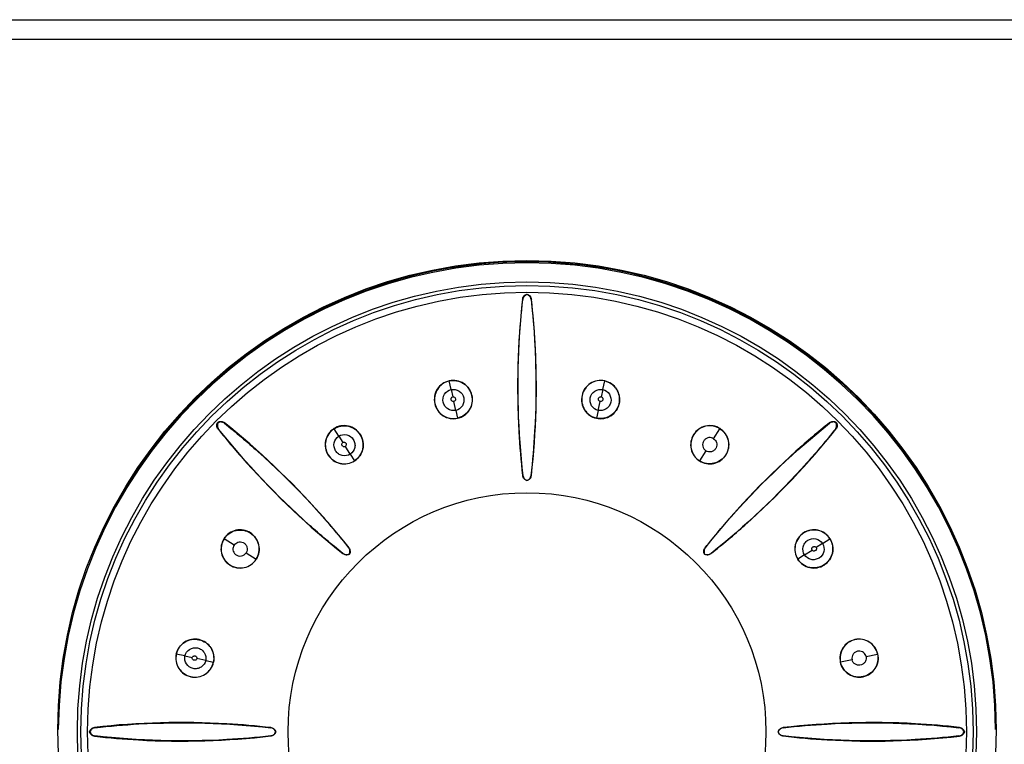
# Model space of a CAD drawing. Header units: millimetres. Extents: x 0 to 1400, y 0 to 1100.
# Tile 19 of 33: x 574 to 599, y 531 to 550. Entities that reach past the tile are written whole.
import ezdxf

# ---------------------------------------------------------------- set-up
doc = ezdxf.new("R2010")
doc.units = ezdxf.units.MM
doc.header["$LTSCALE"] = 77
doc.layers.add('00_COMPONENTS', color=7, linetype='CONTINUOUS')

msp = doc.modelspace()

# ---------------------------------------------------------------- linework, layer by layer
at = {"layer": '00_COMPONENTS', "color": 9, "linetype": 'CONTINUOUS'}
for p, q in [((560.824, 549.678), (612.176, 549.678)), ((560.824, 549.179), (612.176, 549.179)), ((586.394, 542.523), (586.385, 542.533)), ((586.605, 542.523), (586.614, 542.533)), ((584.561, 540.221), (584.511, 540.443)), ((588.439, 540.221), (588.488, 540.443)), ((584.561, 540.221), (584.601, 540.037)), ((588.439, 540.221), (588.398, 540.037)), ((584.678, 539.691), (584.629, 539.917)), ((588.322, 539.691), (588.373, 539.917)), ((584.678, 539.691), (584.722, 539.492)), ((588.322, 539.691), (588.278, 539.492)), ((578.761, 539.361), (578.761, 539.374)), ((594.238, 539.361), (594.239, 539.374)), ((578.612, 539.212), (578.599, 539.212)), ((581.686, 539.03), (581.564, 539.222)), ((581.686, 539.03), (581.787, 538.871)), ((591.273, 538.966), (591.436, 539.222)), ((594.388, 539.212), (594.401, 539.212)), ((581.977, 538.573), (581.854, 538.768)), ((581.977, 538.573), (582.087, 538.4)), ((591.076, 538.656), (590.913, 538.4)), ((586.396, 538.026), (586.393, 538.022)), ((586.603, 538.026), (586.606, 538.022)), ((579.007, 536.246), (578.751, 536.409)), ((594.057, 536.287), (593.897, 536.186)), ((594.057, 536.287), (594.248, 536.409)), ((579.317, 536.049), (579.573, 535.886)), ((581.793, 536.033), (581.793, 536.029)), ((581.94, 536.18), (581.944, 536.18)), ((591.06, 536.18), (591.056, 536.18)), ((593.599, 535.996), (593.427, 535.886)), ((593.599, 535.996), (593.795, 536.119)), ((577.752, 533.412), (577.53, 533.462)), ((595.173, 533.396), (595.469, 533.462)), ((577.752, 533.412), (577.936, 533.371)), ((578.282, 533.295), (578.056, 533.346)), ((578.282, 533.295), (578.481, 533.251)), ((594.815, 533.317), (594.519, 533.251)), ((575.45, 531.579), (575.44, 531.588)), ((593.053, 531.577), (593.049, 531.58)), ((597.549, 531.579), (597.559, 531.588)), ((575.45, 531.368), (575.44, 531.359)), ((579.947, 531.37), (579.951, 531.367)), ((593.053, 531.37), (593.049, 531.367)), ((597.549, 531.368), (597.559, 531.359))]:
    msp.add_line(p, q, dxfattribs=at)
at = {"layer": '00_COMPONENTS', "color": 7, "linetype": 'CONTINUOUS'}
for p, q in [((586.5, 542.649), (586.5, 542.662)), ((578.588, 539.385), (578.597, 539.376)), ((594.403, 539.376), (594.412, 539.385)), ((586.5, 537.896), (586.5, 537.9)), ((581.955, 536.018), (581.958, 536.015)), ((591.041, 536.015), (591.044, 536.018)), ((575.324, 531.473), (575.311, 531.473)), ((580.077, 531.473), (580.073, 531.473)), ((592.927, 531.473), (592.922, 531.473)), ((597.676, 531.473), (597.689, 531.473))]:
    msp.add_line(p, q, dxfattribs=at)
for centre, radius in [((586.5, 531.523), 12), ((586.5, 531.473), 11.5), ((586.5, 531.473), 6.112)]:
    msp.add_circle(centre, radius, dxfattribs=at)
at = {"layer": '00_COMPONENTS', "color": 9, "linetype": 'CONTINUOUS'}
for radius in [11.41, 11.238]:
    msp.add_circle((586.5, 531.473), radius, dxfattribs=at)
at = {"layer": '00_COMPONENTS', "color": 7, "linetype": 'CONTINUOUS'}
for radius, start, end in [(11.988, 0.2755, 179.7265), (12.016, 27.6478, 155.2222)]:
    msp.add_arc((586.5, 531.473), radius, start, end, dxfattribs=at)
for points, knots in [([(586.385, 542.533), (586.344, 542.159), (586.219, 540.659), (586.264, 539.145), (586.393, 538.022)], [0, 0, 0, 0, 0.2496, 1, 1, 1, 1]), ([(586.396, 538.026), (586.354, 538.399), (586.227, 539.895), (586.268, 541.405), (586.394, 542.523)], [0, 0, 0, 0, 0.250229, 1, 1, 1, 1]), ([(586.385, 542.533), (586.389, 542.562), (586.415, 542.622), (586.47, 542.655), (586.5, 542.662)], [0, 0, 0, 0, 0.498794, 1, 1, 1, 1]), ([(586.5, 542.649), (586.472, 542.641), (586.421, 542.608), (586.397, 542.551), (586.394, 542.523)], [0, 0, 0, 0, 0.500078, 1, 1, 1, 1]), ([(586.5, 542.662), (586.529, 542.655), (586.585, 542.622), (586.611, 542.562), (586.614, 542.533)], [0, 0, 0, 0, 0.501203, 1, 1, 1, 1]), ([(586.605, 542.523), (586.602, 542.551), (586.579, 542.608), (586.527, 542.641), (586.5, 542.649)], [0, 0, 0, 0, 0.499925, 1, 1, 1, 1]), ([(586.605, 542.523), (586.647, 542.15), (586.774, 540.654), (586.73, 539.144), (586.603, 538.026)], [0, 0, 0, 0, 0.250159, 1, 1, 1, 1]), ([(586.606, 538.022), (586.65, 538.397), (586.779, 539.897), (586.739, 541.412), (586.614, 542.533)], [0, 0, 0, 0, 0.250751, 1, 1, 1, 1]), ([(584.511, 540.446), (584.448, 540.432), (584.328, 540.379), (584.193, 540.237), (584.124, 540.054), (584.129, 539.859), (584.208, 539.68), (584.348, 539.544), (584.53, 539.473), (584.661, 539.475), (584.723, 539.489)], [0, 0, 0, 0, 0.125451, 0.250721, 0.375713, 0.500456, 0.625102, 0.74984, 0.874823, 1, 1, 1, 1]), ([(584.511, 540.443), (584.45, 540.429), (584.331, 540.376), (584.197, 540.235), (584.128, 540.054), (584.132, 539.86), (584.21, 539.683), (584.349, 539.547), (584.53, 539.477), (584.66, 539.478), (584.722, 539.492)], [0, 0, 0, 0, 0.125325, 0.250479, 0.375394, 0.500113, 0.624768, 0.749608, 0.874704, 1, 1, 1, 1]), ([(584.723, 539.489), (584.785, 539.502), (584.905, 539.556), (585.04, 539.698), (585.109, 539.881), (585.105, 540.076), (585.026, 540.254), (584.886, 540.391), (584.704, 540.462), (584.573, 540.46), (584.511, 540.446)], [0, 0, 0, 0, 0.125333, 0.250433, 0.375281, 0.49995, 0.624632, 0.749515, 0.874655, 1, 1, 1, 1]), ([(584.511, 540.443), (584.573, 540.456), (584.703, 540.458), (584.884, 540.387), (585.023, 540.252), (585.101, 540.075), (585.105, 539.881), (585.037, 539.7), (584.903, 539.559), (584.784, 539.506), (584.722, 539.492)], [0, 0, 0, 0, 0.12533, 0.250486, 0.37538, 0.50009, 0.624764, 0.749611, 0.874699, 1, 1, 1, 1]), ([(588.489, 540.446), (588.427, 540.46), (588.295, 540.462), (588.113, 540.39), (587.973, 540.254), (587.895, 540.075), (587.891, 539.88), (587.96, 539.697), (588.095, 539.556), (588.215, 539.502), (588.277, 539.489)], [0, 0, 0, 0, 0.125451, 0.250721, 0.375713, 0.500456, 0.625102, 0.749841, 0.874823, 1, 1, 1, 1]), ([(588.488, 540.443), (588.427, 540.456), (588.296, 540.458), (588.115, 540.387), (587.976, 540.252), (587.898, 540.075), (587.895, 539.881), (587.963, 539.7), (588.097, 539.559), (588.216, 539.506), (588.278, 539.492)], [0, 0, 0, 0, 0.125325, 0.250479, 0.375394, 0.500113, 0.624768, 0.749608, 0.874704, 1, 1, 1, 1]), ([(588.277, 539.489), (588.339, 539.475), (588.47, 539.473), (588.652, 539.544), (588.792, 539.681), (588.871, 539.859), (588.875, 540.054), (588.806, 540.237), (588.671, 540.379), (588.551, 540.432), (588.489, 540.446)], [0, 0, 0, 0, 0.125333, 0.250433, 0.375281, 0.49995, 0.624632, 0.749515, 0.874655, 1, 1, 1, 1]), ([(588.488, 540.443), (588.55, 540.429), (588.669, 540.376), (588.803, 540.235), (588.872, 540.054), (588.868, 539.86), (588.789, 539.683), (588.651, 539.547), (588.47, 539.477), (588.339, 539.478), (588.278, 539.492)], [0, 0, 0, 0, 0.125325, 0.250479, 0.375394, 0.500113, 0.624768, 0.749608, 0.874704, 1, 1, 1, 1]), ([(578.599, 539.212), (578.58, 539.236), (578.556, 539.296), (578.572, 539.359), (578.588, 539.385)], [0, 0, 0, 0, 0.498779, 1, 1, 1, 1]), ([(578.597, 539.376), (578.583, 539.351), (578.571, 539.291), (578.594, 539.234), (578.612, 539.212)], [0, 0, 0, 0, 0.500074, 1, 1, 1, 1]), ([(578.588, 539.385), (578.614, 539.401), (578.677, 539.417), (578.737, 539.393), (578.761, 539.374)], [0, 0, 0, 0, 0.501219, 1, 1, 1, 1]), ([(578.761, 539.361), (578.739, 539.379), (578.682, 539.402), (578.622, 539.39), (578.597, 539.376)], [0, 0, 0, 0, 0.499925, 1, 1, 1, 1]), ([(581.944, 536.18), (581.709, 536.475), (580.74, 537.627), (579.641, 538.67), (578.761, 539.374)], [0, 0, 0, 0, 0.250751, 1, 1, 1, 1]), ([(578.761, 539.361), (579.055, 539.127), (580.202, 538.158), (581.239, 537.06), (581.94, 536.18)], [0, 0, 0, 0, 0.250159, 1, 1, 1, 1]), ([(581.562, 539.225), (581.508, 539.19), (581.413, 539.099), (581.335, 538.919), (581.333, 538.724), (581.404, 538.542), (581.539, 538.401), (581.717, 538.321), (581.912, 538.316), (582.035, 538.363), (582.089, 538.397)], [0, 0, 0, 0, 0.125451, 0.250721, 0.375713, 0.500456, 0.625102, 0.749841, 0.874823, 1, 1, 1, 1]), ([(582.089, 538.397), (582.142, 538.432), (582.237, 538.523), (582.315, 538.702), (582.317, 538.898), (582.247, 539.08), (582.112, 539.221), (581.934, 539.301), (581.738, 539.306), (581.615, 539.259), (581.562, 539.225)], [0, 0, 0, 0, 0.125333, 0.250433, 0.375281, 0.49995, 0.624632, 0.749515, 0.874655, 1, 1, 1, 1]), ([(581.564, 539.222), (581.617, 539.256), (581.739, 539.302), (581.933, 539.297), (582.11, 539.218), (582.244, 539.078), (582.314, 538.897), (582.312, 538.703), (582.233, 538.525), (582.14, 538.434), (582.087, 538.4)], [0, 0, 0, 0, 0.125325, 0.250479, 0.375394, 0.500113, 0.624768, 0.749608, 0.874704, 1, 1, 1, 1]), ([(591.438, 539.225), (591.384, 539.259), (591.262, 539.306), (591.066, 539.301), (590.887, 539.22), (590.752, 539.079), (590.682, 538.897), (590.685, 538.702), (590.763, 538.523), (590.857, 538.432), (590.911, 538.397)], [0, 0, 0, 0, 0.125467, 0.250736, 0.375729, 0.500484, 0.625133, 0.749862, 0.874833, 1, 1, 1, 1]), ([(591.436, 539.222), (591.383, 539.256), (591.261, 539.302), (591.067, 539.297), (590.89, 539.217), (590.756, 539.078), (590.686, 538.897), (590.688, 538.703), (590.766, 538.525), (590.86, 538.434), (590.913, 538.4)], [0, 0, 0, 0, 0.12533, 0.250486, 0.37538, 0.50009, 0.624764, 0.749611, 0.874699, 1, 1, 1, 1]), ([(590.911, 538.397), (590.965, 538.363), (591.088, 538.316), (591.283, 538.321), (591.461, 538.402), (591.596, 538.542), (591.667, 538.724), (591.664, 538.92), (591.586, 539.099), (591.492, 539.19), (591.438, 539.225)], [0, 0, 0, 0, 0.125333, 0.250433, 0.375281, 0.49995, 0.624632, 0.749515, 0.874655, 1, 1, 1, 1]), ([(594.239, 539.374), (593.946, 539.14), (592.797, 538.167), (591.758, 537.064), (591.056, 536.18)], [0, 0, 0, 0, 0.2496, 1, 1, 1, 1]), ([(591.06, 536.18), (591.294, 536.474), (592.261, 537.621), (593.359, 538.659), (594.238, 539.361)], [0, 0, 0, 0, 0.250229, 1, 1, 1, 1]), ([(594.403, 539.376), (594.377, 539.39), (594.317, 539.402), (594.261, 539.379), (594.238, 539.361)], [0, 0, 0, 0, 0.500078, 1, 1, 1, 1]), ([(594.239, 539.374), (594.263, 539.393), (594.323, 539.417), (594.386, 539.401), (594.412, 539.385)], [0, 0, 0, 0, 0.498779, 1, 1, 1, 1]), ([(594.388, 539.212), (594.406, 539.234), (594.429, 539.291), (594.416, 539.351), (594.403, 539.376)], [0, 0, 0, 0, 0.499925, 1, 1, 1, 1]), ([(594.412, 539.385), (594.427, 539.359), (594.444, 539.296), (594.42, 539.236), (594.401, 539.212)], [0, 0, 0, 0, 0.501219, 1, 1, 1, 1]), ([(578.599, 539.212), (578.833, 538.919), (579.806, 537.77), (580.909, 536.731), (581.793, 536.029)], [0, 0, 0, 0, 0.2496, 1, 1, 1, 1]), ([(581.793, 536.033), (581.499, 536.267), (580.352, 537.235), (579.314, 538.332), (578.612, 539.212)], [0, 0, 0, 0, 0.250229, 1, 1, 1, 1]), ([(581.564, 539.222), (581.51, 539.188), (581.417, 539.097), (581.339, 538.919), (581.336, 538.725), (581.406, 538.544), (581.541, 538.405), (581.717, 538.325), (581.912, 538.32), (582.033, 538.367), (582.087, 538.4)], [0, 0, 0, 0, 0.12533, 0.250486, 0.37538, 0.50009, 0.624764, 0.749611, 0.874699, 1, 1, 1, 1]), ([(591.436, 539.222), (591.49, 539.188), (591.583, 539.097), (591.661, 538.919), (591.663, 538.725), (591.593, 538.544), (591.459, 538.405), (591.282, 538.325), (591.088, 538.32), (590.966, 538.367), (590.913, 538.4)], [0, 0, 0, 0, 0.125325, 0.250479, 0.375394, 0.500113, 0.624768, 0.749608, 0.874704, 1, 1, 1, 1]), ([(591.273, 538.966), (591.239, 538.987), (591.171, 539.004), (591.087, 538.975), (591.028, 538.928), (590.995, 538.857), (590.987, 538.755), (591.035, 538.683), (591.076, 538.656)], [0, 0, 0, 0, 0.214445, 0.337538, 0.466162, 0.60226, 0.739119, 1, 1, 1, 1]), ([(591.206, 536.029), (591.502, 536.264), (592.654, 537.232), (593.697, 538.332), (594.401, 539.212)], [0, 0, 0, 0, 0.250751, 1, 1, 1, 1]), ([(594.388, 539.212), (594.154, 538.918), (593.185, 537.771), (592.087, 536.734), (591.207, 536.033)], [0, 0, 0, 0, 0.250159, 1, 1, 1, 1]), ([(591.273, 538.966), (591.307, 538.944), (591.351, 538.889), (591.36, 538.801), (591.343, 538.728), (591.293, 538.668), (591.203, 538.617), (591.118, 538.63), (591.076, 538.656)], [0, 0, 0, 0, 0.214797, 0.337557, 0.465489, 0.602228, 0.739169, 1, 1, 1, 1]), ([(586.5, 537.896), (586.472, 537.904), (586.421, 537.937), (586.397, 537.994), (586.393, 538.022)], [0, 0, 0, 0, 0.500402, 1, 1, 1, 1]), ([(586.396, 538.026), (586.4, 537.998), (586.423, 537.942), (586.473, 537.909), (586.5, 537.9)], [0, 0, 0, 0, 0.499988, 1, 1, 1, 1]), ([(586.5, 537.9), (586.527, 537.909), (586.577, 537.942), (586.6, 537.998), (586.603, 538.026)], [0, 0, 0, 0, 0.500016, 1, 1, 1, 1]), ([(586.606, 538.022), (586.603, 537.994), (586.579, 537.937), (586.528, 537.904), (586.5, 537.896)], [0, 0, 0, 0, 0.499596, 1, 1, 1, 1]), ([(579.576, 535.884), (579.61, 535.938), (579.657, 536.061), (579.652, 536.256), (579.571, 536.435), (579.431, 536.57), (579.249, 536.64), (579.053, 536.638), (578.874, 536.56), (578.783, 536.465), (578.748, 536.411)], [0, 0, 0, 0, 0.125333, 0.250433, 0.375281, 0.49995, 0.624632, 0.749515, 0.874655, 1, 1, 1, 1]), ([(578.751, 536.409), (578.785, 536.463), (578.876, 536.556), (579.054, 536.634), (579.248, 536.637), (579.429, 536.567), (579.568, 536.432), (579.648, 536.256), (579.653, 536.061), (579.606, 535.94), (579.573, 535.886)], [0, 0, 0, 0, 0.12533, 0.250486, 0.37538, 0.50009, 0.624764, 0.749611, 0.874699, 1, 1, 1, 1]), ([(594.251, 536.411), (594.217, 536.465), (594.126, 536.56), (593.946, 536.638), (593.751, 536.64), (593.569, 536.569), (593.428, 536.434), (593.348, 536.256), (593.343, 536.061), (593.39, 535.938), (593.424, 535.884)], [0, 0, 0, 0, 0.125451, 0.250721, 0.375713, 0.500456, 0.625102, 0.749841, 0.874823, 1, 1, 1, 1]), ([(594.248, 536.409), (594.214, 536.463), (594.124, 536.556), (593.946, 536.634), (593.752, 536.637), (593.571, 536.567), (593.431, 536.432), (593.351, 536.256), (593.347, 536.061), (593.393, 535.94), (593.427, 535.886)], [0, 0, 0, 0, 0.12533, 0.250486, 0.37538, 0.50009, 0.624764, 0.749611, 0.874699, 1, 1, 1, 1]), ([(578.748, 536.411), (578.714, 536.358), (578.667, 536.235), (578.672, 536.039), (578.752, 535.861), (578.893, 535.726), (579.075, 535.656), (579.271, 535.658), (579.45, 535.736), (579.541, 535.831), (579.576, 535.884)], [0, 0, 0, 0, 0.125344, 0.250479, 0.37536, 0.500047, 0.624726, 0.749581, 0.874682, 1, 1, 1, 1]), ([(578.751, 536.409), (578.717, 536.356), (578.671, 536.234), (578.676, 536.04), (578.755, 535.863), (578.895, 535.729), (579.076, 535.659), (579.27, 535.661), (579.448, 535.74), (579.539, 535.833), (579.573, 535.886)], [0, 0, 0, 0, 0.125325, 0.250479, 0.375394, 0.500113, 0.624768, 0.749608, 0.874704, 1, 1, 1, 1]), ([(579.007, 536.246), (578.986, 536.212), (578.969, 536.144), (578.998, 536.06), (579.045, 536.001), (579.115, 535.968), (579.218, 535.96), (579.29, 536.008), (579.317, 536.049)], [0, 0, 0, 0, 0.214797, 0.337557, 0.465489, 0.602228, 0.739169, 1, 1, 1, 1]), ([(579.007, 536.246), (579.029, 536.28), (579.084, 536.324), (579.173, 536.333), (579.245, 536.316), (579.305, 536.266), (579.355, 536.176), (579.343, 536.091), (579.317, 536.049)], [0, 0, 0, 0, 0.214445, 0.337538, 0.466162, 0.60226, 0.739119, 1, 1, 1, 1]), ([(593.424, 535.884), (593.458, 535.831), (593.55, 535.736), (593.729, 535.658), (593.925, 535.656), (594.106, 535.726), (594.247, 535.861), (594.328, 536.039), (594.333, 536.235), (594.286, 536.358), (594.251, 536.411)], [0, 0, 0, 0, 0.125334, 0.250433, 0.37528, 0.49995, 0.624632, 0.749514, 0.874655, 1, 1, 1, 1]), ([(594.248, 536.409), (594.282, 536.356), (594.329, 536.234), (594.324, 536.04), (594.244, 535.863), (594.104, 535.729), (593.924, 535.659), (593.73, 535.661), (593.552, 535.74), (593.461, 535.833), (593.427, 535.886)], [0, 0, 0, 0, 0.12533, 0.250486, 0.37538, 0.50009, 0.624764, 0.749611, 0.874699, 1, 1, 1, 1]), ([(581.793, 536.033), (581.815, 536.016), (581.871, 535.993), (581.93, 536.005), (581.955, 536.018)], [0, 0, 0, 0, 0.499988, 1, 1, 1, 1]), ([(581.958, 536.015), (581.933, 536.001), (581.873, 535.988), (581.816, 536.011), (581.793, 536.029)], [0, 0, 0, 0, 0.50043, 1, 1, 1, 1]), ([(581.955, 536.018), (581.968, 536.043), (581.98, 536.102), (581.957, 536.158), (581.94, 536.18)], [0, 0, 0, 0, 0.500021, 1, 1, 1, 1]), ([(581.944, 536.18), (581.962, 536.157), (581.985, 536.1), (581.972, 536.04), (581.958, 536.015)], [0, 0, 0, 0, 0.499568, 1, 1, 1, 1]), ([(591.041, 536.015), (591.028, 536.04), (591.015, 536.1), (591.038, 536.157), (591.056, 536.18)], [0, 0, 0, 0, 0.50043, 1, 1, 1, 1]), ([(591.06, 536.18), (591.043, 536.158), (591.02, 536.102), (591.031, 536.043), (591.044, 536.018)], [0, 0, 0, 0, 0.499988, 1, 1, 1, 1]), ([(591.206, 536.029), (591.184, 536.011), (591.127, 535.988), (591.067, 536.001), (591.041, 536.015)], [0, 0, 0, 0, 0.499568, 1, 1, 1, 1]), ([(591.044, 536.018), (591.069, 536.005), (591.129, 535.993), (591.184, 536.016), (591.207, 536.033)], [0, 0, 0, 0, 0.500016, 1, 1, 1, 1]), ([(578.484, 533.25), (578.498, 533.312), (578.5, 533.444), (578.429, 533.626), (578.292, 533.766), (578.114, 533.844), (577.919, 533.849), (577.736, 533.779), (577.594, 533.645), (577.541, 533.525), (577.527, 533.462)], [0, 0, 0, 0, 0.125333, 0.250433, 0.375281, 0.49995, 0.624632, 0.749515, 0.874655, 1, 1, 1, 1]), ([(577.53, 533.462), (577.544, 533.523), (577.597, 533.642), (577.738, 533.776), (577.919, 533.845), (578.113, 533.841), (578.29, 533.763), (578.426, 533.624), (578.496, 533.443), (578.495, 533.313), (578.481, 533.251)], [0, 0, 0, 0, 0.12533, 0.250486, 0.37538, 0.50009, 0.624764, 0.749611, 0.874699, 1, 1, 1, 1]), ([(595.473, 533.462), (595.459, 533.525), (595.406, 533.645), (595.263, 533.78), (595.08, 533.849), (594.885, 533.844), (594.707, 533.765), (594.571, 533.625), (594.499, 533.443), (594.502, 533.312), (594.515, 533.25)], [0, 0, 0, 0, 0.125451, 0.250721, 0.375713, 0.500456, 0.625102, 0.749841, 0.874823, 1, 1, 1, 1]), ([(595.469, 533.462), (595.456, 533.523), (595.403, 533.642), (595.262, 533.776), (595.08, 533.845), (594.887, 533.841), (594.709, 533.763), (594.574, 533.624), (594.503, 533.443), (594.505, 533.313), (594.519, 533.251)], [0, 0, 0, 0, 0.12533, 0.250486, 0.37538, 0.50009, 0.624764, 0.749611, 0.874699, 1, 1, 1, 1]), ([(577.527, 533.462), (577.513, 533.4), (577.511, 533.269), (577.583, 533.086), (577.719, 532.946), (577.898, 532.868), (578.093, 532.864), (578.276, 532.933), (578.417, 533.068), (578.471, 533.188), (578.484, 533.25)], [0, 0, 0, 0, 0.125451, 0.250721, 0.375713, 0.500456, 0.625102, 0.749841, 0.874823, 1, 1, 1, 1]), ([(577.53, 533.462), (577.517, 533.4), (577.515, 533.27), (577.586, 533.089), (577.721, 532.95), (577.898, 532.872), (578.092, 532.868), (578.273, 532.936), (578.414, 533.07), (578.467, 533.189), (578.481, 533.251)], [0, 0, 0, 0, 0.125325, 0.250479, 0.375394, 0.500113, 0.624768, 0.749608, 0.874704, 1, 1, 1, 1]), ([(594.515, 533.25), (594.529, 533.188), (594.583, 533.068), (594.724, 532.933), (594.907, 532.864), (595.102, 532.868), (595.281, 532.947), (595.417, 533.087), (595.489, 533.269), (595.487, 533.4), (595.473, 533.462)], [0, 0, 0, 0, 0.125333, 0.250433, 0.375281, 0.49995, 0.624632, 0.749515, 0.874655, 1, 1, 1, 1]), ([(595.469, 533.462), (595.483, 533.4), (595.485, 533.27), (595.414, 533.089), (595.279, 532.95), (595.101, 532.872), (594.908, 532.868), (594.726, 532.936), (594.586, 533.07), (594.533, 533.189), (594.519, 533.251)], [0, 0, 0, 0, 0.125325, 0.250479, 0.375394, 0.500113, 0.624768, 0.749608, 0.874704, 1, 1, 1, 1]), ([(595.173, 533.396), (595.164, 533.435), (595.128, 533.495), (595.048, 533.534), (594.973, 533.542), (594.9, 533.516), (594.822, 533.449), (594.805, 533.364), (594.815, 533.317)], [0, 0, 0, 0, 0.214445, 0.337538, 0.466162, 0.60226, 0.739119, 1, 1, 1, 1]), ([(595.173, 533.396), (595.182, 533.357), (595.174, 533.287), (595.118, 533.218), (595.054, 533.179), (594.976, 533.172), (594.877, 533.199), (594.826, 533.269), (594.815, 533.317)], [0, 0, 0, 0, 0.214797, 0.337557, 0.465489, 0.602228, 0.739169, 1, 1, 1, 1]), ([(579.951, 531.58), (579.576, 531.623), (578.076, 531.752), (576.561, 531.712), (575.44, 531.588)], [0, 0, 0, 0, 0.250751, 1, 1, 1, 1]), ([(575.45, 531.579), (575.823, 531.621), (577.319, 531.747), (578.829, 531.704), (579.947, 531.577)], [0, 0, 0, 0, 0.250159, 1, 1, 1, 1]), ([(597.559, 531.588), (597.186, 531.629), (595.686, 531.754), (594.171, 531.709), (593.049, 531.58)], [0, 0, 0, 0, 0.2496, 1, 1, 1, 1]), ([(593.053, 531.577), (593.426, 531.619), (594.921, 531.746), (596.431, 531.705), (597.549, 531.579)], [0, 0, 0, 0, 0.250229, 1, 1, 1, 1]), ([(575.311, 531.473), (575.318, 531.503), (575.351, 531.558), (575.41, 531.584), (575.44, 531.588)], [0, 0, 0, 0, 0.501219, 1, 1, 1, 1]), ([(575.44, 531.359), (575.41, 531.362), (575.351, 531.388), (575.318, 531.444), (575.311, 531.473)], [0, 0, 0, 0, 0.498779, 1, 1, 1, 1]), ([(575.45, 531.579), (575.422, 531.575), (575.365, 531.552), (575.332, 531.501), (575.324, 531.473)], [0, 0, 0, 0, 0.499925, 1, 1, 1, 1]), ([(575.324, 531.473), (575.332, 531.446), (575.365, 531.394), (575.422, 531.371), (575.45, 531.368)], [0, 0, 0, 0, 0.500078, 1, 1, 1, 1]), ([(580.073, 531.473), (580.064, 531.5), (580.031, 531.55), (579.975, 531.573), (579.947, 531.577)], [0, 0, 0, 0, 0.500016, 1, 1, 1, 1]), ([(579.947, 531.37), (579.975, 531.373), (580.031, 531.396), (580.064, 531.446), (580.073, 531.473)], [0, 0, 0, 0, 0.499988, 1, 1, 1, 1]), ([(579.951, 531.58), (579.979, 531.576), (580.036, 531.552), (580.069, 531.501), (580.077, 531.473)], [0, 0, 0, 0, 0.499568, 1, 1, 1, 1]), ([(580.077, 531.473), (580.069, 531.445), (580.036, 531.394), (579.979, 531.37), (579.951, 531.367)], [0, 0, 0, 0, 0.500434, 1, 1, 1, 1]), ([(592.922, 531.473), (592.931, 531.501), (592.964, 531.552), (593.021, 531.576), (593.049, 531.58)], [0, 0, 0, 0, 0.500434, 1, 1, 1, 1]), ([(593.049, 531.367), (593.021, 531.37), (592.964, 531.394), (592.931, 531.445), (592.922, 531.473)], [0, 0, 0, 0, 0.499568, 1, 1, 1, 1]), ([(593.053, 531.577), (593.025, 531.573), (592.969, 531.55), (592.935, 531.5), (592.927, 531.473)], [0, 0, 0, 0, 0.499988, 1, 1, 1, 1]), ([(592.927, 531.473), (592.935, 531.446), (592.969, 531.396), (593.025, 531.373), (593.053, 531.37)], [0, 0, 0, 0, 0.500021, 1, 1, 1, 1]), ([(597.676, 531.473), (597.668, 531.501), (597.634, 531.552), (597.578, 531.575), (597.549, 531.579)], [0, 0, 0, 0, 0.500074, 1, 1, 1, 1]), ([(597.549, 531.368), (597.578, 531.371), (597.634, 531.394), (597.668, 531.446), (597.676, 531.473)], [0, 0, 0, 0, 0.499925, 1, 1, 1, 1]), ([(597.559, 531.588), (597.589, 531.584), (597.649, 531.558), (597.682, 531.503), (597.689, 531.473)], [0, 0, 0, 0, 0.498779, 1, 1, 1, 1]), ([(597.689, 531.473), (597.682, 531.444), (597.649, 531.388), (597.589, 531.362), (597.559, 531.359)], [0, 0, 0, 0, 0.501219, 1, 1, 1, 1]), ([(575.44, 531.359), (575.814, 531.317), (577.314, 531.193), (578.828, 531.238), (579.951, 531.367)], [0, 0, 0, 0, 0.2496, 1, 1, 1, 1]), ([(579.947, 531.37), (579.574, 531.327), (578.078, 531.2), (576.568, 531.242), (575.45, 531.368)], [0, 0, 0, 0, 0.250229, 1, 1, 1, 1]), ([(593.049, 531.367), (593.424, 531.323), (594.924, 531.194), (596.438, 531.234), (597.559, 531.359)], [0, 0, 0, 0, 0.250751, 1, 1, 1, 1]), ([(597.549, 531.368), (597.176, 531.326), (595.681, 531.199), (594.171, 531.243), (593.053, 531.37)], [0, 0, 0, 0, 0.250159, 1, 1, 1, 1])]:
    msp.add_open_spline(points, degree=3, knots=knots, dxfattribs=at)
at = {"layer": '00_COMPONENTS', "color": 9, "linetype": 'CONTINUOUS'}
for points, knots in [([(584.561, 540.221), (584.628, 540.236), (584.781, 540.21), (584.889, 540.05), (584.89, 539.908), (584.842, 539.775), (584.745, 539.706), (584.678, 539.691)], [0, 0, 0, 0, 0.248915, 0.497755, 0.62441, 0.751069, 1, 1, 1, 1]), ([(588.322, 539.691), (588.255, 539.706), (588.158, 539.775), (588.11, 539.908), (588.111, 540.05), (588.219, 540.21), (588.372, 540.236), (588.439, 540.221)], [0, 0, 0, 0, 0.24893, 0.375597, 0.502229, 0.751028, 1, 1, 1, 1]), ([(584.678, 539.691), (584.611, 539.677), (584.494, 539.697), (584.395, 539.799), (584.335, 539.928), (584.366, 540.118), (584.493, 540.206), (584.561, 540.221)], [0, 0, 0, 0, 0.24893, 0.375597, 0.502229, 0.751028, 1, 1, 1, 1]), ([(584.628, 539.917), (584.613, 539.914), (584.587, 539.919), (584.568, 539.943), (584.557, 539.964), (584.558, 539.988), (584.566, 540.017), (584.587, 540.033), (584.601, 540.037)], [0, 0, 0, 0, 0.247816, 0.374085, 0.500134, 0.625971, 0.752273, 1, 1, 1, 1]), ([(584.601, 540.037), (584.616, 540.04), (584.642, 540.034), (584.662, 540.011), (584.672, 539.99), (584.671, 539.966), (584.664, 539.936), (584.642, 539.921), (584.628, 539.917)], [0, 0, 0, 0, 0.247686, 0.373958, 0.499927, 0.626002, 0.752215, 1, 1, 1, 1]), ([(588.439, 540.221), (588.506, 540.206), (588.634, 540.118), (588.664, 539.928), (588.605, 539.799), (588.506, 539.697), (588.389, 539.677), (588.322, 539.691)], [0, 0, 0, 0, 0.248968, 0.497765, 0.624396, 0.751062, 1, 1, 1, 1]), ([(588.372, 539.917), (588.357, 539.92), (588.336, 539.936), (588.328, 539.966), (588.328, 539.99), (588.338, 540.011), (588.358, 540.034), (588.384, 540.04), (588.398, 540.037)], [0, 0, 0, 0, 0.247815, 0.374085, 0.500134, 0.62597, 0.752273, 1, 1, 1, 1]), ([(588.398, 540.037), (588.413, 540.033), (588.434, 540.017), (588.442, 539.988), (588.442, 539.964), (588.432, 539.943), (588.412, 539.919), (588.387, 539.914), (588.372, 539.917)], [0, 0, 0, 0, 0.247723, 0.374023, 0.499861, 0.62591, 0.752178, 1, 1, 1, 1]), ([(581.977, 538.573), (581.919, 538.536), (581.802, 538.516), (581.674, 538.576), (581.574, 538.677), (581.538, 538.867), (581.628, 538.993), (581.686, 539.03)], [0, 0, 0, 0, 0.248931, 0.37559, 0.502245, 0.751085, 1, 1, 1, 1]), ([(581.686, 539.03), (581.744, 539.067), (581.896, 539.095), (582.052, 538.982), (582.102, 538.849), (582.103, 538.707), (582.035, 538.61), (581.977, 538.573)], [0, 0, 0, 0, 0.248968, 0.497765, 0.624396, 0.751062, 1, 1, 1, 1]), ([(581.853, 538.767), (581.84, 538.759), (581.814, 538.756), (581.787, 538.771), (581.77, 538.788), (581.763, 538.81), (581.76, 538.841), (581.775, 538.862), (581.787, 538.871)], [0, 0, 0, 0, 0.247784, 0.373998, 0.500072, 0.626041, 0.752313, 1, 1, 1, 1]), ([(581.787, 538.871), (581.8, 538.879), (581.826, 538.882), (581.852, 538.867), (581.869, 538.851), (581.877, 538.829), (581.88, 538.798), (581.865, 538.776), (581.853, 538.767)], [0, 0, 0, 0, 0.247723, 0.374024, 0.499861, 0.62591, 0.752178, 1, 1, 1, 1]), ([(593.599, 535.996), (593.562, 536.054), (593.542, 536.171), (593.603, 536.299), (593.704, 536.399), (593.893, 536.435), (594.02, 536.345), (594.057, 536.287)], [0, 0, 0, 0, 0.248931, 0.37559, 0.502245, 0.751085, 1, 1, 1, 1]), ([(594.057, 536.287), (594.094, 536.229), (594.122, 536.077), (594.009, 535.921), (593.876, 535.871), (593.734, 535.87), (593.636, 535.938), (593.599, 535.996)], [0, 0, 0, 0, 0.248915, 0.497755, 0.62441, 0.751069, 1, 1, 1, 1]), ([(593.794, 536.12), (593.786, 536.133), (593.783, 536.159), (593.798, 536.186), (593.814, 536.203), (593.837, 536.21), (593.867, 536.213), (593.889, 536.198), (593.898, 536.186)], [0, 0, 0, 0, 0.247785, 0.373998, 0.500073, 0.626041, 0.752314, 1, 1, 1, 1]), ([(593.898, 536.186), (593.906, 536.173), (593.909, 536.147), (593.894, 536.12), (593.877, 536.104), (593.855, 536.096), (593.825, 536.093), (593.803, 536.108), (593.794, 536.12)], [0, 0, 0, 0, 0.247686, 0.373959, 0.499927, 0.626002, 0.752215, 1, 1, 1, 1]), ([(577.752, 533.412), (577.767, 533.48), (577.855, 533.607), (578.045, 533.638), (578.174, 533.579), (578.275, 533.479), (578.296, 533.362), (578.282, 533.295)], [0, 0, 0, 0, 0.248915, 0.497755, 0.62441, 0.751069, 1, 1, 1, 1]), ([(578.282, 533.295), (578.267, 533.228), (578.198, 533.131), (578.065, 533.084), (577.923, 533.084), (577.763, 533.192), (577.737, 533.345), (577.752, 533.412)], [0, 0, 0, 0, 0.24893, 0.375597, 0.502229, 0.751028, 1, 1, 1, 1]), ([(578.056, 533.345), (578.053, 533.33), (578.037, 533.309), (578.007, 533.302), (577.983, 533.301), (577.962, 533.311), (577.939, 533.331), (577.933, 533.357), (577.936, 533.372)], [0, 0, 0, 0, 0.247816, 0.374085, 0.500134, 0.625971, 0.752273, 1, 1, 1, 1]), ([(577.936, 533.372), (577.94, 533.386), (577.956, 533.407), (577.985, 533.415), (578.009, 533.416), (578.03, 533.405), (578.054, 533.386), (578.059, 533.36), (578.056, 533.345)], [0, 0, 0, 0, 0.247686, 0.373958, 0.499927, 0.626002, 0.752215, 1, 1, 1, 1])]:
    msp.add_open_spline(points, degree=3, knots=knots, dxfattribs=at)

doc.saveas('drawing.dxf')
